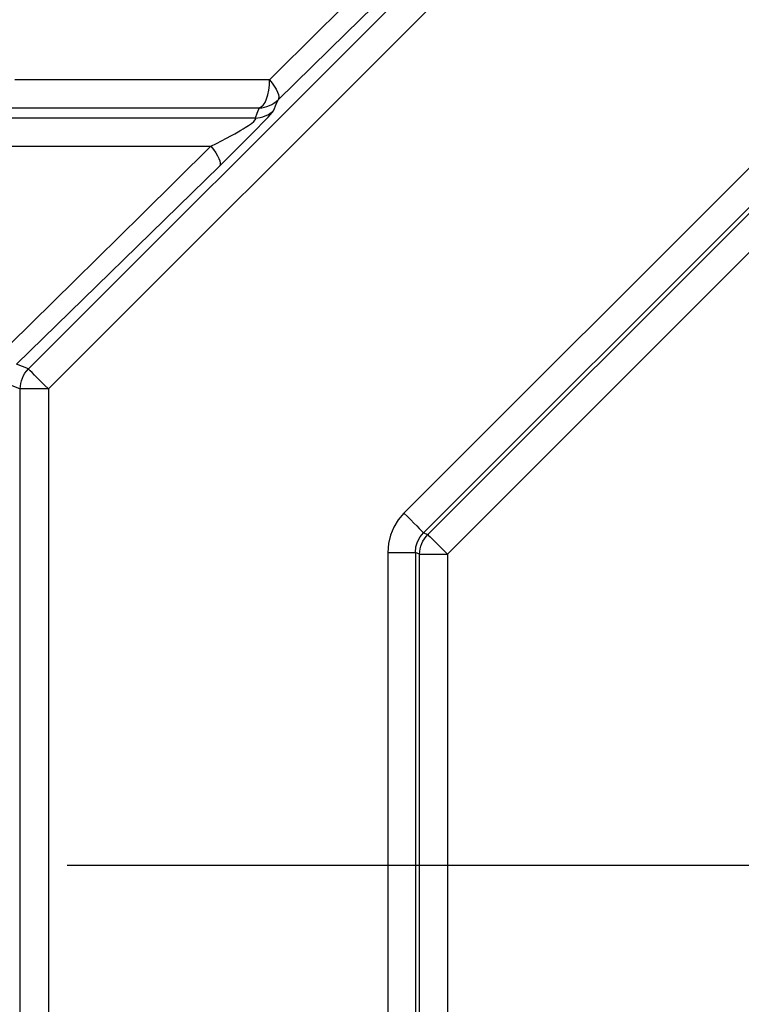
# Model space of a CAD drawing. Header units: millimetres. Extents: x 196 to 1773810, y -221320 to 153872.
# Tile 52 of 256: x 1114896 to 1115152, y -200874 to -200524. Entities that reach past the tile are written whole.
import ezdxf

# ---------------------------------------------------------------- set-up
doc = ezdxf.new("R2010")
doc.units = ezdxf.units.MM
doc.linetypes.add('CENTER', pattern=[50.8, 31.75, -6.35, 6.35, -6.35])
doc.layers.add('00_Основной', color=163, linetype='Continuous', lineweight=40)

msp = doc.modelspace()

# ---------------------------------------------------------------- linework, layer by layer
at = {"color": 252, "linetype": 'CENTER', "lineweight": 25, "ltscale": 10}
msp.add_line((1115737.93, -200824.75, 0.2), (1114891.38, -200824.75, 0.2), dxfattribs=at)
at = {"layer": '00_Основной', "color": 252, "lineweight": 25, "ltscale": 10}
for p, q in [((1114898.66, -200648.3, 0.2), (1115138.2, -200408.77, 0.2)), ((1115145.26, -200415.84, 0.2), (1114905.72, -200655.38, 0.2)), ((1115032.02, -200699.53, 0.2), (1115189.41, -200542.13, 0.2)), ((1115196.38, -200549.09, 0.2), (1115038.99, -200706.5, 0.2)), ((1115040.48, -200707.1, 0.2), (1115197, -200550.58, 0.2)), ((1115203.96, -200557.56, 0.2), (1115047.44, -200714.08, 0.2)), ((1114898.66, -200648.3, 0.2), (1114894.42, -200646.56, 0.2)), ((1114891.37, -200653.57, 0.2), (1114895.73, -200655.38, 0.2)), ((1114895.73, -200994.12, 0.2), (1114895.73, -200655.38, 0.2)), ((1114905.72, -200655.38, 0.2), (1114905.72, -200994.12, 0.2)), ((1115038.99, -200706.5, 0.2), (1115040.48, -200707.1, 0.2)), ((1115026.24, -200713.46, 0.2), (1115026.24, -200936.04, 0.2)), ((1115037.59, -200714.08, 0.2), (1115036.09, -200713.46, 0.2)), ((1115036.09, -200713.46, 0.2), (1115036.09, -200936.04, 0.2)), ((1115037.59, -200935.42, 0.2), (1115037.59, -200714.08, 0.2)), ((1115047.44, -200714.08, 0.2), (1115047.44, -200935.42, 0.2))]:
    msp.add_line(p, q, dxfattribs=at)
at = {"layer": '00_Основной', "color": 252, "lineweight": 25, "ltscale": 10, "elevation": 0.2}
for points in [[(1115056.5, -200473.92), (1115038.03, -200492.29), (1115020.06, -200510.14), (1115001.94, -200528.11), (1114984.31, -200545.59)], [(1114987.3, -200552.66), (1115011.36, -200529.11), (1115035.73, -200505.22), (1115060.38, -200480.99)], [(1114984.31, -200545.59), (1114968.83, -200545.59), (1114953.49, -200545.59), (1114938.3, -200545.59), (1114923.3, -200545.59), (1114908.47, -200545.59), (1114893.81, -200545.59)], [(1114980.6, -200555.55), (1114981.33, -200555.21), (1114982.04, -200554.56), (1114982.68, -200553.59), (1114983.23, -200552.35), (1114983.7, -200550.87), (1114984.04, -200549.22), (1114984.24, -200547.44), (1114984.31, -200545.59)], [(1114984.31, -200545.59), (1114985.21, -200546.75), (1114985.97, -200547.88), (1114986.61, -200548.95), (1114987.08, -200549.94), (1114987.41, -200550.82), (1114987.55, -200551.59), (1114987.51, -200552.19), (1114987.3, -200552.66)], [(1114889.07, -200555.55), (1114903.89, -200555.55), (1114918.89, -200555.55), (1114934.07, -200555.55), (1114949.42, -200555.55), (1114964.93, -200555.55), (1114980.6, -200555.55)], [(1114980.6, -200555.55), (1114979.78, -200557.6), (1114979.14, -200559.21)], [(1114980.6, -200555.55), (1114981.53, -200555.48), (1114982.44, -200555.31), (1114983.35, -200555.07), (1114984.22, -200554.73), (1114985.05, -200554.32), (1114985.86, -200553.84), (1114986.61, -200553.28), (1114987.3, -200552.66)], [(1114985.86, -200556.32), (1114986.68, -200554.26), (1114987.3, -200552.66)], [(1114979.14, -200559.21), (1114958.46, -200559.21), (1114938.02, -200559.21), (1114917.84, -200559.21), (1114897.95, -200559.21), (1114878.33, -200559.21)], [(1114963.48, -200569.17), (1114965.42, -200568.18), (1114967.24, -200567.25), (1114968.94, -200566.36), (1114970.49, -200565.52), (1114971.92, -200564.74), (1114973.19, -200564.02), (1114974.09, -200563.48), (1114974.91, -200562.99), (1114975.64, -200562.55), (1114976.84, -200561.76), (1114977.86, -200561.04), (1114978.72, -200560.34), (1114979.23, -200559.78), (1114979.37, -200559.4), (1114979.14, -200559.21)], [(1114966.51, -200576.24), (1114969.5, -200573.29), (1114972.55, -200570.27), (1114974.72, -200568.11), (1114976.74, -200566.06), (1114978.63, -200564.14), (1114980.07, -200562.66), (1114981.43, -200561.27), (1114982.66, -200559.98), (1114983.73, -200558.83), (1114984.6, -200557.87), (1114985.25, -200557.13), (1114985.68, -200556.6), (1114985.86, -200556.32)], [(1114979.14, -200559.21), (1114980.07, -200559.14), (1114980.99, -200558.97), (1114981.91, -200558.73), (1114982.78, -200558.39), (1114983.62, -200557.98), (1114984.42, -200557.5), (1114985.17, -200556.94), (1114985.86, -200556.32)], [(1114882.1, -200569.17), (1114902.04, -200569.17), (1114922.24, -200569.17), (1114942.74, -200569.17), (1114963.48, -200569.17)], [(1114963.48, -200569.17), (1114938.92, -200593.43), (1114915.18, -200616.86), (1114892.2, -200639.48)], [(1114963.48, -200569.17), (1114964.38, -200570.33), (1114965.16, -200571.46), (1114965.79, -200572.53), (1114966.29, -200573.52), (1114966.6, -200574.4), (1114966.75, -200575.17), (1114966.72, -200575.77), (1114966.51, -200576.24)], [(1114894.42, -200646.56), (1114918.08, -200623.51), (1114942.11, -200600.07), (1114966.51, -200576.24)], [(1114895.73, -200655.38), (1114895.79, -200654.4), (1114895.93, -200653.43), (1114896.17, -200652.47), (1114896.49, -200651.55), (1114896.92, -200650.66), (1114897.42, -200649.83), (1114898, -200649.04), (1114898.66, -200648.3)], [(1114905.72, -200655.38), (1114904.38, -200654.02), (1114903.08, -200652.72), (1114901.87, -200651.52), (1114900.81, -200650.46), (1114899.94, -200649.59), (1114899.27, -200648.91), (1114898.84, -200648.49), (1114898.66, -200648.3)], [(1114905.72, -200655.38), (1114903.82, -200655.38), (1114901.98, -200655.38), (1114900.28, -200655.38), (1114898.78, -200655.38), (1114897.54, -200655.38), (1114896.59, -200655.38), (1114895.98, -200655.38), (1114895.73, -200655.38)], [(1115032.02, -200699.53), (1115030.01, -200701.88), (1115028.39, -200704.51), (1115027.22, -200707.37), (1115026.5, -200710.36), (1115026.24, -200713.46)], [(1115032.02, -200699.53), (1115033.24, -200700.76), (1115034.44, -200701.94), (1115035.56, -200703.07), (1115036.56, -200704.07), (1115037.44, -200704.95), (1115038.14, -200705.65), (1115038.66, -200706.18), (1115038.99, -200706.5)], [(1115036.09, -200713.46), (1115036.26, -200711.52), (1115036.83, -200709.67), (1115037.74, -200707.98), (1115038.99, -200706.5)], [(1115037.59, -200714.08), (1115037.66, -200713.12), (1115037.8, -200712.16), (1115038.04, -200711.23), (1115038.36, -200710.32), (1115038.78, -200709.45), (1115039.27, -200708.62), (1115039.85, -200707.84), (1115040.48, -200707.1)], [(1115040.48, -200707.1), (1115040.79, -200707.43), (1115041.32, -200707.95), (1115042.02, -200708.66), (1115042.9, -200709.53), (1115043.91, -200710.54), (1115045.03, -200711.66), (1115046.21, -200712.85), (1115047.44, -200714.08)], [(1115026.24, -200713.46), (1115027.98, -200713.46), (1115029.67, -200713.46), (1115031.25, -200713.46), (1115032.68, -200713.46), (1115033.91, -200713.46), (1115034.91, -200713.46), (1115035.64, -200713.46), (1115036.09, -200713.46)], [(1115037.59, -200714.08), (1115038.04, -200714.08), (1115038.79, -200714.08), (1115039.78, -200714.08), (1115041.02, -200714.08), (1115042.44, -200714.08), (1115044.02, -200714.08), (1115045.7, -200714.08), (1115047.44, -200714.08)]]:
    msp.add_lwpolyline(points, dxfattribs=at)

doc.saveas('drawing.dxf')
